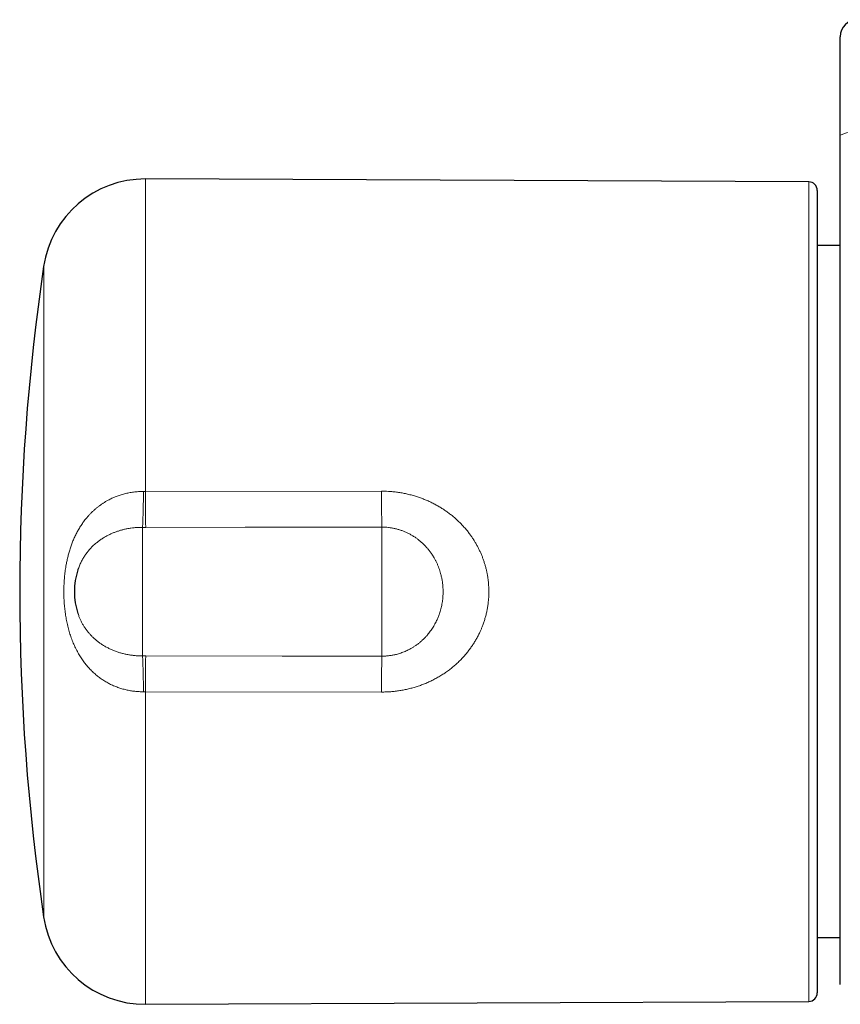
# Model space of a CAD drawing. Header units: millimetres. Extents: x 8 to 696, y 12 to 354.
# Tile 1 of 14: x 216 to 264, y 37 to 94. Entities that reach past the tile are written whole.
import ezdxf

# ---------------------------------------------------------------- set-up
doc = ezdxf.new("R2010")
doc.units = ezdxf.units.MM

msp = doc.modelspace()

# ---------------------------------------------------------------- linework, layer by layer
at = {"color": 7, "linetype": 'Continuous', "lineweight": 30}
for p, q in [((262.303, 84.972), (223.465, 85.142)), ((262.8, 84.472), (262.8, 60.97)), ((264.15, 81.236), (262.8, 81.236)), ((219.514, 62.258), (219.513, 62.255)), ((262.8, 60.97), (262.8, 37.468)), ((219.513, 59.686), (219.515, 59.682)), ((262.8, 40.704), (264.15, 40.704)), ((223.465, 36.798), (262.303, 36.968))]:
    msp.add_line(p, q, dxfattribs=at)
at = {"color": 252, "linetype": 'Continuous', "lineweight": 0}
for p, q in [((223.465, 85.142), (223.465, 66.832)), ((262.303, 36.968), (262.303, 84.972)), ((217.504, 41.919), (217.504, 80.021)), ((223.347, 66.833), (223.465, 66.832)), ((223.465, 66.832), (237.287, 66.852)), ((223.3, 57.204), (223.3, 64.736)), ((223.478, 64.736), (223.3, 64.736)), ((237.3, 57.191), (237.3, 64.75)), ((223.3, 57.204), (223.478, 57.204)), ((223.465, 55.108), (223.347, 55.107)), ((237.287, 55.088), (223.465, 55.108)), ((223.465, 55.108), (223.465, 36.798))]:
    msp.add_line(p, q, dxfattribs=at)
at = {"color": 252, "linetype": 'Continuous', "lineweight": 0, "flags": 128}
for points in [[(237.3, 64.75), (229.301, 64.742), (223.478, 64.736)], [(223.478, 57.204), (231.478, 57.196), (237.3, 57.191)]]:
    msp.add_lwpolyline(points, dxfattribs=at)
at = {"color": 7, "linetype": 'Continuous', "lineweight": 30}
for centre, radius, start, end in [((265.15, 93.47), 1, 90, 180), ((223.439, 79.142), 6, 89.75, 171.57319), ((262.3, 84.472), 0.5, 0, 89.75), ((346.1, 60.97), 130, 171.57319, 188.42681), ((223.3, 60.97), 4, 161.25962, 198.72518), ((223.439, 42.798), 6, 188.42681, 270.25), ((262.3, 37.468), 0.5, 270.25, 360)]:
    msp.add_arc(centre, radius, start, end, dxfattribs=at)
at = {"color": 252, "linetype": 'Continuous', "lineweight": 0}
for centre, radius, start, end in [((264.907, 86.314), 1.577, 81.15987, 118.71983), ((160.974, 67.159), 62.373, 357.77336, 359.70011), ((443.694, 67.159), 220.229, 180.08495, 180.63045), ((457.293, 67.17), 220.006, 180.08286, 180.63049), ((160.974, 54.781), 62.373, 0.29988, 2.22663), ((443.694, 54.781), 220.229, 179.36955, 179.91505), ((457.282, 54.77), 219.995, 179.36949, 179.91714)]:
    msp.add_arc(centre, radius, start, end, dxfattribs=at)
at = {"color": 7, "linetype": 'Continuous', "lineweight": 30}
for points, knots in [([(264.15, 87.697), (264.15, 87.748), (264.15, 87.852), (264.15, 88.049), (264.15, 88.289), (264.15, 88.568), (264.15, 88.844), (264.15, 89.1), (264.15, 89.335), (264.15, 89.552), (264.15, 89.766), (264.15, 89.975), (264.15, 90.195), (264.15, 90.424), (264.15, 90.661), (264.15, 90.891), (264.15, 91.1), (264.15, 91.289), (264.15, 91.46), (264.15, 91.625), (264.15, 91.784), (264.15, 91.948), (264.15, 92.115), (264.15, 92.282), (264.15, 92.439), (264.15, 92.578), (264.15, 92.699), (264.15, 92.804), (264.15, 92.903), (264.15, 92.994), (264.15, 93.083), (264.15, 93.168), (264.15, 93.247), (264.15, 93.314), (264.15, 93.367), (264.15, 93.406), (264.15, 93.435), (264.15, 93.455), (264.15, 93.468), (264.15, 93.469), (264.15, 93.47)], [0, 0, 0, 0, 0.016147, 0.032295, 0.062084, 0.091898, 0.121712, 0.151501, 0.176021, 0.200563, 0.225113, 0.249655, 0.274175, 0.303977, 0.333804, 0.363632, 0.393433, 0.417965, 0.442518, 0.467079, 0.491632, 0.516164, 0.545957, 0.575776, 0.605595, 0.635389, 0.659913, 0.684459, 0.709012, 0.733558, 0.758082, 0.787875, 0.817694, 0.847513, 0.877307, 0.901831, 0.926377, 0.95093, 0.975476, 1, 1, 1, 1]), ([(264.15, 37.958), (264.15, 37.957), (264.15, 37.957), (264.15, 37.967), (264.15, 37.987), (264.15, 38.017), (264.15, 38.058), (264.15, 38.109), (264.15, 38.17), (264.15, 38.241), (264.15, 38.323), (264.15, 38.415), (264.15, 38.519), (264.15, 38.633), (264.15, 38.758), (264.15, 38.895), (264.15, 39.044), (264.15, 39.203), (264.15, 39.374), (264.15, 39.555), (264.15, 39.746), (264.15, 39.948), (264.15, 40.16), (264.15, 40.382), (264.15, 40.604), (264.15, 40.826), (264.15, 41.045), (264.15, 41.272), (264.15, 41.506), (264.15, 41.747), (264.15, 42.002), (264.15, 42.271), (264.15, 42.554), (264.15, 42.845), (264.15, 43.144), (264.15, 43.452), (264.15, 43.769), (264.15, 44.093), (264.15, 44.425), (264.15, 44.765), (264.15, 45.114), (264.15, 45.469), (264.15, 45.834), (264.15, 46.209), (264.15, 46.593), (264.15, 46.984), (264.15, 47.382), (264.15, 47.788), (264.15, 48.2), (264.15, 48.618), (264.15, 49.042), (264.15, 49.472), (264.15, 49.907), (264.15, 50.347), (264.15, 50.792), (264.15, 51.242), (264.15, 51.696), (264.15, 52.155), (264.15, 52.597), (264.15, 53.021), (264.15, 53.427), (264.15, 53.836), (264.15, 54.247), (264.15, 54.681), (264.15, 55.139), (264.15, 55.622), (264.15, 56.107), (264.15, 56.594), (264.15, 57.083), (264.15, 57.574), (264.15, 58.066), (264.15, 58.56), (264.15, 59.055), (264.15, 59.551), (264.15, 60.047), (264.15, 60.521), (264.15, 60.973), (264.15, 61.401), (264.15, 61.829), (264.15, 62.257), (264.15, 62.961), (264.15, 63.94), (264.15, 65.194), (264.15, 66.448), (264.15, 67.701), (264.15, 68.953), (264.15, 70.205), (264.15, 71.456), (264.15, 72.706), (264.15, 73.956), (264.15, 75.205), (264.15, 76.452), (264.15, 77.699), (264.15, 78.945), (264.15, 80.19), (264.15, 81.438), (264.15, 82.689), (264.15, 83.943), (264.15, 85.196), (264.15, 86.447), (264.15, 87.28), (264.15, 87.697)], [0, 0, 0, 0, 0.003889, 0.011519, 0.01915, 0.026781, 0.03441, 0.042094, 0.049779, 0.057464, 0.065148, 0.072998, 0.080849, 0.088701, 0.09655, 0.104608, 0.112669, 0.120731, 0.128792, 0.136849, 0.144907, 0.152968, 0.161029, 0.16909, 0.177148, 0.184208, 0.191271, 0.198336, 0.2054, 0.212464, 0.219524, 0.227117, 0.234712, 0.242307, 0.2499, 0.257546, 0.265194, 0.272842, 0.280488, 0.288189, 0.295892, 0.303594, 0.311295, 0.319164, 0.327034, 0.334905, 0.342773, 0.350687, 0.358603, 0.366518, 0.374432, 0.382346, 0.390261, 0.398177, 0.406091, 0.414004, 0.42192, 0.429836, 0.43775, 0.444582, 0.451416, 0.458251, 0.465085, 0.471918, 0.479801, 0.487687, 0.495572, 0.503456, 0.51134, 0.519225, 0.52711, 0.534994, 0.542877, 0.550763, 0.558648, 0.566531, 0.573325, 0.580119, 0.586915, 0.593711, 0.600507, 0.620431, 0.640356, 0.660281, 0.680206, 0.700131, 0.720055, 0.73998, 0.759905, 0.77983, 0.799755, 0.819679, 0.839604, 0.859529, 0.879454, 0.899378, 0.919502, 0.939627, 0.959752, 0.979876, 1, 1, 1, 1])]:
    msp.add_open_spline(points, degree=3, knots=knots, dxfattribs=at)
at = {"color": 252, "linetype": 'Continuous', "lineweight": 0}
for points, knots in [([(223.347, 55.107), (223.304, 55.107), (223.22, 55.107), (223.092, 55.112), (222.965, 55.12), (222.838, 55.132), (222.711, 55.147), (222.585, 55.167), (222.459, 55.19), (222.334, 55.217), (222.21, 55.247), (222.086, 55.282), (221.964, 55.32), (221.842, 55.362), (221.722, 55.408), (221.602, 55.457), (221.484, 55.511), (221.367, 55.568), (221.253, 55.628), (221.14, 55.693), (221.03, 55.76), (220.922, 55.831), (220.815, 55.905), (220.712, 55.982), (220.61, 56.063), (220.509, 56.149), (220.408, 56.239), (220.308, 56.336), (220.21, 56.435), (220.116, 56.538), (220.025, 56.644), (219.937, 56.752), (219.852, 56.864), (219.77, 56.978), (219.692, 57.095), (219.616, 57.214), (219.544, 57.335), (219.473, 57.464), (219.402, 57.599), (219.333, 57.741), (219.268, 57.886), (219.207, 58.033), (219.149, 58.182), (219.095, 58.334), (219.045, 58.487), (218.998, 58.642), (218.954, 58.798), (218.914, 58.956), (218.878, 59.116), (218.845, 59.276), (218.815, 59.436), (218.788, 59.597), (218.765, 59.758), (218.745, 59.921), (218.727, 60.084), (218.713, 60.248), (218.702, 60.412), (218.693, 60.577), (218.688, 60.743), (218.685, 60.908), (218.686, 61.073), (218.689, 61.238), (218.695, 61.403), (218.704, 61.568), (218.716, 61.732), (218.731, 61.897), (218.75, 62.061), (218.771, 62.225), (218.795, 62.388), (218.828, 62.579), (218.871, 62.799), (218.929, 63.045), (218.994, 63.288), (219.068, 63.529), (219.151, 63.766), (219.229, 63.961), (219.296, 64.117), (219.35, 64.234), (219.407, 64.35), (219.467, 64.465), (219.529, 64.578), (219.594, 64.689), (219.662, 64.799), (219.733, 64.907), (219.806, 65.013), (219.883, 65.118), (219.962, 65.22), (220.051, 65.327), (220.148, 65.438), (220.256, 65.553), (220.368, 65.664), (220.485, 65.771), (220.606, 65.874), (220.731, 65.973), (220.861, 66.068), (220.995, 66.158), (221.133, 66.243), (221.264, 66.318), (221.388, 66.383), (221.504, 66.438), (221.621, 66.491), (221.741, 66.54), (221.863, 66.586), (221.987, 66.628), (222.113, 66.666), (222.24, 66.701), (222.369, 66.731), (222.499, 66.758), (222.63, 66.781), (222.767, 66.8), (222.908, 66.816), (223.053, 66.827), (223.2, 66.833), (223.298, 66.833), (223.347, 66.833)], [0, 0, 0, 0, 0.0074034, 0.0148068, 0.022242, 0.0296772, 0.0371444, 0.0446116, 0.052111, 0.0596104, 0.0671418, 0.0746732, 0.0822364, 0.0897996, 0.0974865, 0.1051814, 0.1129043, 0.1206272, 0.1283814, 0.1361356, 0.1439203, 0.1517049, 0.1595189, 0.167333, 0.1751719, 0.1830178, 0.1914518, 0.199894, 0.208364, 0.2168341, 0.2253344, 0.2338347, 0.2423636, 0.2508926, 0.2594485, 0.2680045, 0.2765829, 0.2851674, 0.2946985, 0.3042375, 0.3138033, 0.323369, 0.3329637, 0.3425584, 0.3521804, 0.3618024, 0.3714503, 0.3810983, 0.3907681, 0.400444, 0.4099935, 0.4195486, 0.4291232, 0.4386978, 0.4482941, 0.4578904, 0.4675082, 0.477126, 0.4867652, 0.4964043, 0.505994, 0.515589, 0.5252023, 0.5348157, 0.5444505, 0.5540853, 0.563742, 0.5733986, 0.5830778, 0.592757, 0.6076618, 0.6225885, 0.6375382, 0.6525117, 0.6675104, 0.6825355, 0.6903225, 0.6981136, 0.7059192, 0.7137248, 0.7215481, 0.7293713, 0.7372136, 0.7450558, 0.7529183, 0.7607808, 0.7686623, 0.7765494, 0.7860993, 0.79566, 0.8052602, 0.8148602, 0.8245092, 0.834158, 0.8438599, 0.8535617, 0.8633209, 0.8730799, 0.8807321, 0.8883843, 0.8960674, 0.9037504, 0.9114656, 0.9191809, 0.9269298, 0.9346787, 0.9424625, 0.9502464, 0.9580663, 0.9658862, 0.9743905, 0.9828949, 0.9914474, 1, 1, 1, 1]), ([(237.287, 66.852), (237.354, 66.852), (237.487, 66.851), (237.71, 66.841), (237.955, 66.822), (238.221, 66.791), (238.487, 66.749), (238.751, 66.696), (239.014, 66.633), (239.265, 66.561), (239.504, 66.483), (239.733, 66.398), (239.959, 66.305), (240.182, 66.203), (240.401, 66.093), (240.616, 65.974), (240.827, 65.846), (241.031, 65.711), (241.228, 65.57), (241.417, 65.422), (241.602, 65.267), (241.78, 65.103), (241.952, 64.933), (242.117, 64.755), (242.275, 64.57), (242.416, 64.391), (242.54, 64.219), (242.65, 64.057), (242.755, 63.891), (242.854, 63.72), (242.947, 63.546), (243.034, 63.369), (243.116, 63.188), (243.191, 63.003), (243.26, 62.816), (243.322, 62.627), (243.378, 62.435), (243.427, 62.24), (243.469, 62.044), (243.504, 61.845), (243.532, 61.645), (243.553, 61.444), (243.566, 61.241), (243.572, 61.037), (243.571, 60.833), (243.563, 60.64), (243.549, 60.459), (243.529, 60.27), (243.499, 60.062), (243.457, 59.837), (243.406, 59.614), (243.346, 59.392), (243.277, 59.173), (243.206, 58.974), (243.134, 58.796), (243.057, 58.619), (242.964, 58.427), (242.855, 58.221), (242.737, 58.02), (242.611, 57.823), (242.476, 57.631), (242.334, 57.444), (242.184, 57.262), (242.027, 57.086), (241.855, 56.91), (241.67, 56.734), (241.469, 56.559), (241.26, 56.394), (241.043, 56.237), (240.82, 56.089), (240.59, 55.951), (240.353, 55.822), (240.114, 55.704), (239.872, 55.597), (239.628, 55.501), (239.38, 55.415), (239.128, 55.339), (238.873, 55.272), (238.614, 55.215), (238.353, 55.169), (238.09, 55.132), (237.824, 55.107), (237.556, 55.091), (237.377, 55.089), (237.287, 55.088)], [0, 0, 0, 0, 0.01042, 0.02084, 0.034809, 0.048783, 0.062752, 0.076827, 0.090908, 0.104983, 0.117692, 0.130401, 0.143216, 0.15604, 0.168865, 0.18168, 0.194616, 0.207552, 0.220113, 0.232674, 0.245348, 0.258031, 0.270714, 0.283388, 0.296192, 0.308995, 0.319236, 0.329476, 0.339785, 0.3501, 0.360415, 0.370723, 0.381133, 0.39155, 0.401966, 0.412376, 0.422801, 0.433226, 0.443731, 0.454243, 0.464755, 0.47526, 0.485882, 0.49651, 0.507139, 0.51776, 0.526658, 0.535556, 0.54748, 0.559409, 0.571333, 0.583333, 0.595339, 0.607339, 0.616387, 0.625434, 0.637622, 0.649814, 0.662001, 0.674279, 0.686563, 0.698841, 0.711208, 0.72358, 0.735947, 0.749883, 0.763818, 0.777809, 0.7918, 0.805846, 0.819892, 0.833992, 0.848092, 0.86177, 0.875448, 0.889173, 0.902899, 0.916673, 0.930446, 0.944267, 0.958088, 0.972047, 0.986006, 1, 1, 1, 1]), ([(223.3, 64.736), (223.259, 64.736), (223.175, 64.736), (223.05, 64.731), (222.925, 64.724), (222.778, 64.711), (222.611, 64.691), (222.424, 64.66), (222.239, 64.621), (222.056, 64.575), (221.875, 64.521), (221.698, 64.459), (221.516, 64.387), (221.364, 64.317), (221.239, 64.254), (221.147, 64.205), (221.056, 64.153), (220.967, 64.098), (220.88, 64.041), (220.794, 63.982), (220.71, 63.92), (220.628, 63.856), (220.548, 63.79), (220.469, 63.721), (220.39, 63.647), (220.313, 63.57), (220.238, 63.491), (220.165, 63.409), (220.095, 63.324), (220.027, 63.237), (219.962, 63.148), (219.9, 63.056), (219.841, 62.962), (219.783, 62.863), (219.727, 62.76), (219.673, 62.652), (219.622, 62.541), (219.575, 62.428), (219.539, 62.333), (219.52, 62.276), (219.514, 62.258)], [0, 0, 0, 0, 0.024762, 0.049549, 0.074416, 0.099309, 0.137037, 0.174856, 0.212769, 0.250773, 0.28887, 0.32706, 0.365343, 0.408663, 0.430393, 0.452122, 0.473918, 0.495714, 0.517578, 0.539441, 0.561372, 0.583303, 0.605302, 0.627301, 0.650522, 0.673764, 0.697076, 0.720389, 0.743784, 0.76718, 0.790661, 0.814142, 0.837713, 0.861284, 0.886551, 0.911848, 0.937254, 0.96266, 0.988201, 1, 1, 1, 1]), ([(237.3, 57.191), (237.339, 57.191), (237.415, 57.191), (237.53, 57.197), (237.645, 57.207), (237.788, 57.223), (237.959, 57.251), (238.134, 57.29), (238.286, 57.332), (238.415, 57.372), (238.543, 57.418), (238.668, 57.469), (238.792, 57.525), (238.928, 57.593), (239.073, 57.674), (239.227, 57.77), (239.375, 57.874), (239.519, 57.986), (239.657, 58.106), (239.789, 58.232), (239.898, 58.347), (239.985, 58.447), (240.062, 58.54), (240.142, 58.645), (240.226, 58.764), (240.305, 58.885), (240.379, 59.01), (240.449, 59.139), (240.508, 59.259), (240.559, 59.37), (240.602, 59.471), (240.641, 59.572), (240.682, 59.686), (240.723, 59.813), (240.762, 59.954), (240.796, 60.096), (240.826, 60.239), (240.85, 60.384), (240.867, 60.518), (240.878, 60.64), (240.888, 60.786), (240.893, 60.966), (240.888, 61.181), (240.871, 61.396), (240.842, 61.611), (240.802, 61.824), (240.754, 62.018), (240.702, 62.193), (240.649, 62.348), (240.589, 62.502), (240.522, 62.654), (240.449, 62.802), (240.376, 62.936), (240.304, 63.055), (240.224, 63.179), (240.125, 63.319), (240.004, 63.472), (239.875, 63.619), (239.738, 63.759), (239.594, 63.891), (239.443, 64.015), (239.288, 64.129), (239.129, 64.233), (238.964, 64.328), (238.793, 64.416), (238.616, 64.494), (238.436, 64.561), (238.253, 64.619), (238.067, 64.666), (237.879, 64.704), (237.687, 64.73), (237.495, 64.747), (237.365, 64.749), (237.3, 64.75)], [0, 0, 0, 0, 0.009863, 0.019726, 0.029636, 0.039546, 0.056898, 0.074251, 0.085902, 0.097557, 0.109208, 0.120941, 0.132679, 0.144413, 0.160071, 0.17573, 0.191472, 0.207213, 0.223036, 0.238859, 0.254742, 0.264087, 0.273432, 0.285953, 0.298479, 0.311, 0.323605, 0.336215, 0.34882, 0.358323, 0.367825, 0.377197, 0.386568, 0.399122, 0.41168, 0.424233, 0.436867, 0.449505, 0.462139, 0.471661, 0.481183, 0.499618, 0.518136, 0.536654, 0.555285, 0.573917, 0.592635, 0.606831, 0.621034, 0.63523, 0.649545, 0.663866, 0.678181, 0.688988, 0.699796, 0.716633, 0.733471, 0.750402, 0.767333, 0.784362, 0.80139, 0.817814, 0.834249, 0.850672, 0.867318, 0.883977, 0.900623, 0.917078, 0.933533, 0.950095, 0.966656, 0.983328, 1, 1, 1, 1]), ([(219.515, 59.682), (219.528, 59.643), (219.561, 59.546), (219.623, 59.395), (219.7, 59.23), (219.786, 59.069), (219.88, 58.914), (219.98, 58.765), (220.088, 58.624), (220.201, 58.489), (220.321, 58.36), (220.449, 58.237), (220.582, 58.12), (220.723, 58.009), (220.876, 57.9), (221.043, 57.794), (221.224, 57.692), (221.38, 57.615), (221.508, 57.558), (221.606, 57.517), (221.705, 57.479), (221.806, 57.443), (221.908, 57.409), (222.045, 57.368), (222.184, 57.332), (222.323, 57.301), (222.429, 57.28), (222.536, 57.262), (222.643, 57.246), (222.752, 57.232), (222.861, 57.222), (222.97, 57.213), (223.08, 57.207), (223.19, 57.204), (223.264, 57.204), (223.3, 57.204)], [0, 0, 0, 0, 0.025283, 0.063303, 0.101433, 0.13967, 0.178009, 0.216448, 0.253828, 0.291295, 0.328848, 0.366486, 0.404211, 0.442021, 0.479918, 0.522911, 0.566033, 0.609286, 0.630981, 0.652677, 0.67444, 0.696203, 0.718035, 0.739867, 0.782875, 0.804449, 0.826023, 0.847665, 0.869307, 0.891019, 0.91273, 0.934512, 0.956294, 0.978147, 1, 1, 1, 1])]:
    msp.add_open_spline(points, degree=3, knots=knots, dxfattribs=at)

doc.saveas('drawing.dxf')
